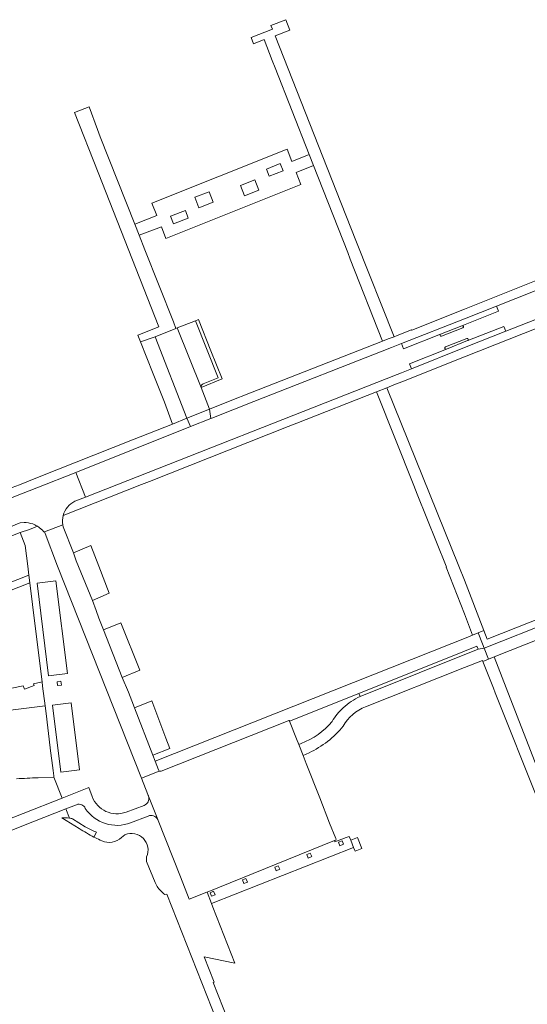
# Model space of a CAD drawing. Extents: x 152048 to 156914, y 461460 to 468786.
# Tile 110 of 256: x 154883 to 155017, y 464385 to 464644. Entities that reach past the tile are written whole.
import ezdxf

# ---------------------------------------------------------------- set-up
doc = ezdxf.new("R2010")
doc.units = 0
doc.header["$LTSCALE"] = 0.75
for name, color, linetype, lineweight in [('B-RO-VH-VERHARDING_ASFALT-GV', 251, 'CONTINUOUS', 18), ('B-RO-VH-VERHARDING_BEDRIJFSVLOERPLAAT-GV', 251, 'CONTINUOUS', 18), ('B-RO-VH-VERHARDING_BETONSTRAATSTEEN-GV', 251, 'CONTINUOUS', 18), ('B-RO-VH-VERHARDING_TEGEL-GV', 251, 'CONTINUOUS', 18)]:
    doc.layers.add(name, color=color, linetype=linetype, lineweight=lineweight)

msp = doc.modelspace()

# ---------------------------------------------------------------- linework, layer by layer
at = {"layer": 'B-RO-VH-VERHARDING_ASFALT-GV'}
for points in [[(155000.882, 464559.416), (155010.385, 464563.103), (155010.894, 464561.813), (155029.084, 464568.99), (155050.226, 464577.408), (155051.148, 464577.789), (155051.689, 464577.933), (155054.692, 464579.121), (155083.897, 464590.676), (155100.174, 464597.167), (155105.857, 464599.396), (155107.305, 464599.964), (155104.693, 464606.54), (155008.491, 464568.472), (155009.033, 464567.098), (154999.356, 464563.281)], [(154993.747, 464561.066), (154984.027, 464557.233), (154983.479, 464558.622), (154980.836, 464557.582), (154944.581, 464543.316), (154933.523, 464538.965), (154933.305, 464538.879), (154927.914, 464536.761), (154897.685, 464524.702), (154900.255, 464518.198), (154982.284, 464550.436), (154983.439, 464550.897), (154986.066, 464551.947), (154985.552, 464553.236), (154995.306, 464557.156)], [(154999.585, 464562.721), (154993.994, 464560.512)], [(154995.053, 464557.726), (155000.657, 464559.924)], [(154897.48, 464517.107), (154900.255, 464518.198), (154897.685, 464524.702), (154887.497, 464520.638), (154881.83, 464518.401), (154877.637, 464516.746), (154880.055, 464510.221), (154882.803, 464511.321), (154883.028, 464511.41)], [(154883.028, 464511.41), (154884.105, 464511.481), (154884.612, 464511.472), (154885.217, 464511.409), (154885.812, 464511.289), (154886.394, 464511.116), (154886.959, 464510.885), (154887.23, 464510.752), (154887.617, 464510.534), (154888.088, 464510.214), (154888.634, 464509.761), (154888.919, 464509.476), (154889.19, 464509.174), (154889.288, 464509.044), (154889.432, 464509.098), (154894.263, 464510.913)], [(154894.016, 464433.817), (154898.611, 464430.963)], [(154900.208, 464431.465), (154896.86, 464433.573)], [(154902.497, 464428.756), (154903.18, 464430.004), (154902.975, 464430.117)]]:
    msp.add_lwpolyline(points, dxfattribs=at)
for points in [[(154999.356, 464563.281), (155009.033, 464567.098), (155008.491, 464568.472), (155000, 464565.123), (154983.479, 464558.622), (154984.027, 464557.233), (154993.747, 464561.066), (154999.355, 464563.28)], [(155010.894, 464561.813), (155010.385, 464563.103), (155000.882, 464559.416), (155000.873, 464559.412), (154995.306, 464557.156), (154985.552, 464553.236), (154986.066, 464551.947), (155000, 464557.512)]]:
    msp.add_lwpolyline(points, close=True, dxfattribs=at)
for points in [[(154999.356, 464563.281, -0.983105), (154999.585, 464562.721)], [(154993.994, 464560.512, -0.9623376), (154993.747, 464561.066)], [(155000.657, 464559.924, -1.0217468), (155000.882, 464559.416)], [(154995.306, 464557.156, -0.9633669), (154995.053, 464557.726)], [(154894.384, 464513.342, -0.2222469), (154897.48, 464517.107)], [(154894.263, 464510.913, -0.1082729), (154894.384, 464513.342)], [(154896.048, 464433.748, 0.0634779), (154894.016, 464433.817)], [(154896.86, 464433.573, 0.0257287), (154896.048, 464433.748)], [(154898.611, 464430.963, 0.0192343), (154902.497, 464428.756)], [(154902.975, 464430.117, -0.0541996), (154900.208, 464431.465)]]:
    msp.add_lwpolyline(points, format="xyb", dxfattribs=at)
at = {"layer": 'B-RO-VH-VERHARDING_BEDRIJFSVLOERPLAAT-GV'}
msp.add_lwpolyline([(154970.856, 464426.027), (154971.259, 464425.028), (154972.997, 464425.703), (154971.877, 464428.656), (154970.087, 464427.933)], close=True, dxfattribs=at)
at = {"layer": 'B-RO-VH-VERHARDING_BETONSTRAATSTEEN-GV'}
for points in [[(154931.207, 464547.996), (154935.154, 464549.613), (154929.221, 464564.614), (154924.425, 464562.715)], [(154924.425, 464562.715), (154930.747, 464547.057)], [(154919.471, 464446.416), (154918.568, 464448.742), (154917.981, 464450.263), (154913.148, 464462.776), (154912.451, 464464.578), (154911.604, 464466.88), (154909.96, 464470.733), (154905.03, 464483.297), (154903.784, 464486.349), (154903.054, 464488.394), (154902.14, 464490.954), (154897.839, 464501.409), (154897.09, 464503.533), (154894.372, 464510.408), (154894.263, 464510.913), (154889.432, 464509.098), (154889.616, 464508.606), (154892.889, 464500), (154914.965, 464444.25), (154919.697, 464446.125)], [(154953.651, 464459.331), (154920.171, 464446.107)], [(154966.147, 464428.345), (154964.543, 464432.426), (154961.945, 464439.04), (154958.385, 464448.1), (154957.526, 464450.226), (154956.391, 464453.109), (154955.831, 464454.6), (154953.993, 464459.278)], [(154919.714, 464446.115), (154919.697, 464446.125), (154914.965, 464444.25), (154916.654, 464439.984), (154916.771, 464439.679)], [(154916.84, 464439.492), (154919.277, 464433.378), (154919.387, 464433.141), (154925.232, 464418.283), (154927.599, 464412.4), (154932.177, 464414.232), (154932.297, 464414.28), (154965.822, 464427.806), (154966.049, 464427.897)]]:
    msp.add_lwpolyline(points, dxfattribs=at)
for points in [[(154918.587, 464560.401), (154926.982, 464538.984), (154932.918, 464541.371), (154930.755, 464547.028), (154930.747, 464547.057), (154924.425, 464562.715), (154924.07, 464562.574)], [(154897.09, 464503.533), (154897.839, 464501.409), (154902.14, 464490.954), (154906.494, 464492.95), (154903.779, 464500), (154901.642, 464505.425)], [(154892.492, 464496.125), (154887.57, 464495.523), (154890.55, 464471.178), (154895.52, 464471.79)], [(154909.96, 464470.733), (154914.563, 464472.679), (154909.582, 464485.093), (154905.03, 464483.297)], [(154913.148, 464462.776), (154917.981, 464450.263), (154922.432, 464452.058), (154921.426, 464454.729), (154917.701, 464464.622)], [(154891.541, 464463.454), (154893.732, 464445.782), (154898.654, 464446.413), (154896.475, 464464.066)]]:
    msp.add_lwpolyline(points, close=True, dxfattribs=at)
for points in [[(154930.747, 464547.057, -0.3751031), (154931.207, 464547.996)], [(154953.895, 464459.376, 0.3154272), (154953.651, 464459.331)], [(154953.993, 464459.278, 0.1632653), (154953.895, 464459.376)], [(154919.697, 464446.125, -0.191622), (154919.471, 464446.416)], [(154920.171, 464446.107, -0.2012899), (154919.714, 464446.115)], [(154916.771, 464439.679, -0.025271), (154916.84, 464439.492)], [(154966.196, 464428.045, 0.2898888), (154966.147, 464428.345)], [(154966.049, 464427.897, 0.18643), (154966.196, 464428.045)]]:
    msp.add_lwpolyline(points, format="xyb", dxfattribs=at)
at = {"layer": 'B-RO-VH-VERHARDING_TEGEL-GV'}
for points in [[(154952.988, 464643.805), (154949.096, 464642.262), (154949.466, 464641.33), (154943.876, 464639.112), (154944.509, 464637.485), (154947.272, 464638.557), (154949.417, 464633.076), (154950.166, 464631.162), (154959.11, 464608.307), (154960.29, 464605.427), (154969.286, 464582.543), (154969.969, 464580.807), (154978.454, 464559.223), (154979.968, 464559.814), (154981.484, 464560.405), (154971.642, 464585.286), (154968.838, 464592.374), (154962.771, 464607.71), (154950.185, 464639.528), (154954.078, 464641.072)], [(154914.745, 464559.005), (154918.587, 464560.401), (154924.07, 464562.574), (154923.392, 464564.291), (154915.896, 464583.26), (154914.385, 464587.085), (154913.235, 464589.968), (154904.153, 464612.958), (154903.445, 464614.919), (154901.245, 464620.889), (154897.328, 464619.405), (154903.596, 464603.629), (154919.587, 464563.022), (154914.025, 464560.81)], [(154917.767, 464595.571), (154919.029, 464592.298), (154913.235, 464589.968), (154914.385, 464587.085), (154920.245, 464589.312), (154921.42, 464586.267), (154956.956, 464600.401), (154955.714, 464603.581), (154960.29, 464605.427), (154959.11, 464608.307), (154954.564, 464606.493), (154953.322, 464609.761)], [(154947.9, 464604.512), (154951.524, 464605.965), (154952.286, 464604.065), (154948.661, 464602.613)], [(154945.914, 464598.961), (154942.111, 464597.478), (154941.055, 464600.183), (154944.859, 464601.667)], [(154933.9, 464595.818), (154930.067, 464594.334), (154929.008, 464597.068), (154932.841, 464598.552)], [(154923.391, 464590.121), (154922.644, 464592.097), (154926.566, 464593.582), (154927.314, 464591.606)], [(154926.982, 464538.984), (154918.587, 464560.401), (154914.745, 464559.005), (154918.086, 464550.59), (154921.034, 464543.152), (154923.213, 464537.368)], [(154987.622, 464518.962), (154995.18, 464500), (154995.284, 464499.743), (154995.221, 464499.719), (154996.16, 464497.343), (155000, 464487.487), (155002.182, 464481.886), (155003.621, 464482.454), (155005.15, 464483.058), (155000, 464496.367), (154998.528, 464500), (154979.62, 464546.95), (154976.9, 464545.862), (154986.722, 464521.219)], [(154932.918, 464541.371), (154926.982, 464538.984), (154927.914, 464536.761), (154933.305, 464538.879)], [(155044.183, 464495.895), (155006.032, 464480.774), (155005.15, 464483.058), (155003.621, 464482.454), (155004.759, 464479.574), (155005.202, 464478.452), (155059.688, 464500), (155132.039, 464528.63), (155133.523, 464529.217), (155134.334, 464531.155), (155134.175, 464531.569), (155131.246, 464530.409), (155084.389, 464511.857), (155080.794, 464510.425), (155076.313, 464508.652), (155049.066, 464497.868), (155047.114, 464497.095), (155047.133, 464497.047)], [(155005.202, 464478.452), (155006.346, 464475.556), (155007.819, 464476.139), (155045.795, 464491.18), (155048.679, 464492.302), (155068.162, 464500), (155082.638, 464505.726), (155086.05, 464507.082), (155133.195, 464525.677), (155132.039, 464528.63), (155059.688, 464500)], [(154892.492, 464496.125), (154895.52, 464471.79), (154890.55, 464471.178), (154887.57, 464495.523)], [(154972.203, 464466.558), (154972.535, 464465.727), (155003.611, 464478.151), (155003.279, 464478.982), (155000, 464477.671)], [(155010.987, 464467.998), (155007.819, 464476.139), (155006.346, 464475.556), (155004.873, 464474.973), (155007.691, 464467.883), (155008.155, 464466.714), (155019.601, 464437.912), (155037.65, 464392.011), (155040.442, 464393.18), (155027.815, 464424.652), (155026.706, 464427.598)], [(154892.815, 464469.609), (154893.808, 464469.72), (154893.919, 464468.726), (154892.926, 464468.615)], [(154891.541, 464463.454), (154896.475, 464464.066), (154898.654, 464446.413), (154893.732, 464445.782)], [(154968.913, 464428.634), (154965.932, 464427.514), (154965.822, 464427.806), (154932.297, 464414.28), (154933.469, 464411.265), (154970.856, 464426.027), (154970.087, 464427.933), (154969.687, 464428.925)], [(154967.257, 464426.449), (154966.871, 464427.372), (154967.794, 464427.758), (154968.18, 464426.835)], [(154958.897, 464423.207), (154958.511, 464424.13), (154959.434, 464424.516), (154959.82, 464423.593)], [(154950.466, 464419.878), (154950.08, 464420.801), (154951.003, 464421.187), (154951.389, 464420.264)], [(154941.965, 464416.531), (154941.579, 464417.454), (154942.502, 464417.84), (154942.888, 464416.917)], [(154933.442, 464413.176), (154933.056, 464414.099), (154933.979, 464414.485), (154934.365, 464413.562)]]:
    msp.add_lwpolyline(points, close=True, dxfattribs=at)
for points in [[(155106.853, 464609.992), (155103.82, 464608.76), (155100.723, 464607.604), (155095.095, 464605.231), (155059.535, 464591.279), (155054.638, 464589.37), (155051.894, 464588.406), (155047.576, 464586.67), (155047.251, 464586.539), (155026.778, 464578.302), (155000, 464567.647), (154986.18, 464562.131), (154986.12, 464562.22), (154982.337, 464560.739), (154981.484, 464560.405), (154979.968, 464559.814), (154978.454, 464559.223), (154943.688, 464545.591), (154938.38, 464543.51), (154932.918, 464541.371), (154933.305, 464538.879), (154933.523, 464538.965), (154944.581, 464543.316)], [(155119.833, 464605.855), (155117.486, 464604.643), (155113.614, 464602.645), (155107.305, 464599.964), (155095.817, 464592.89), (155067.91, 464581.885), (155054.692, 464579.121), (155051.689, 464577.933), (155051.148, 464577.789), (155050.226, 464577.408), (155029.084, 464568.99), (155010.894, 464561.813), (155000, 464557.512), (154986.066, 464551.947), (154983.439, 464550.897), (154982.284, 464550.436), (154900.255, 464518.198), (154897.48, 464517.107)], [(154944.581, 464543.316), (154980.836, 464557.582), (154983.479, 464558.622), (155000, 464565.123), (155008.491, 464568.472), (155104.693, 464606.54)], [(154979.62, 464546.95), (154981.483, 464547.694), (154984.257, 464548.805), (154985.757, 464549.402), (155000, 464555.092), (155027.355, 464565.93), (155045.977, 464573.246), (155050.501, 464575.023), (155052.674, 464575.877), (155055.537, 464577.01), (155068.311, 464579.655), (155068.755, 464579.747), (155098.523, 464591.086), (155099.884, 464591.604), (155099.805, 464591.798)], [(154930.747, 464547.057), (154930.755, 464547.028), (154936.206, 464549.284), (154933.264, 464556.714), (154930.001, 464564.924), (154929.221, 464564.614), (154935.154, 464549.613), (154931.207, 464547.996)], [(154999.356, 464563.281), (154999.355, 464563.28), (154993.747, 464561.066)], [(154993.994, 464560.512), (154999.585, 464562.721)], [(155000.657, 464559.924), (154995.053, 464557.726)], [(154995.306, 464557.156), (155000.873, 464559.412), (155000.882, 464559.416)], [(154894.384, 464513.342), (154914.975, 464521.47), (154917.149, 464522.329), (154953.625, 464536.745), (154955.864, 464537.62), (154976.9, 464545.862), (154979.62, 464546.95)], [(154923.213, 464537.368), (154912.612, 464533.301), (154887.637, 464523.373), (154882.847, 464521.429), (154880.928, 464520.69), (154878.961, 464519.935), (154829.33, 464500.467), (154820.048, 464496.657), (154791.885, 464491.757)], [(154820.753, 464494.427), (154826.742, 464496.696), (154827.44, 464496.97), (154834.998, 464500), (154837.456, 464500.983), (154839.809, 464501.883), (154845.715, 464504.145), (154877.637, 464516.746), (154881.83, 464518.401), (154887.497, 464520.638), (154897.685, 464524.702), (154927.914, 464536.761), (154926.982, 464538.984), (154923.213, 464537.368)], [(154843.298, 464493.215), (154860.542, 464500), (154883.068, 464508.863), (154885.479, 464509.707), (154887.617, 464510.534), (154887.23, 464510.752), (154886.959, 464510.885), (154886.394, 464511.116), (154885.812, 464511.289), (154885.217, 464511.409), (154884.612, 464511.472), (154884.105, 464511.481), (154883.028, 464511.41), (154882.803, 464511.321), (154880.055, 464510.221), (154856.655, 464500.849), (154854.398, 464500), (154843.946, 464496.067)], [(154916.771, 464439.679), (154916.654, 464439.984), (154914.965, 464444.25), (154892.889, 464500), (154889.616, 464508.606), (154889.432, 464509.098), (154889.288, 464509.044), (154889.19, 464509.174), (154888.919, 464509.476), (154888.634, 464509.761), (154888.088, 464510.214), (154887.617, 464510.534), (154885.479, 464509.707), (154883.068, 464508.863), (154884.424, 464505.461), (154885.052, 464500), (154885.324, 464497.639), (154885.608, 464495.651), (154887.009, 464484.265), (154888.84, 464469.559), (154888.976, 464468.468), (154889.632, 464463.244), (154889.876, 464461.265), (154890.992, 464452.181), (154890.985, 464452.18), (154890.994, 464452.106), (154891.733, 464446.225), (154891.902, 464444.833), (154891.914, 464444.506), (154894.087, 464438.984), (154901.111, 464441.747), (154902.017, 464439.376)], [(154840.547, 464468.017), (154841.842, 464462.465), (154843.907, 464462.721), (154843.537, 464465.754), (154845.387, 464466.519), (154845.397, 464466.438), (154845.497, 464466.476), (154849.022, 464467.825), (154845.415, 464476.974), (154844.987, 464476.805), (154844.871, 464477.099), (154845.356, 464477.286), (154844.959, 464478.32), (154844.538, 464479.509), (154885.608, 464495.651), (154885.324, 464497.639), (154842.932, 464480.986), (154839.614, 464489.573), (154837.686, 464488.779), (154845.037, 464470.233), (154840.863, 464468.514)], [(154953.993, 464459.278), (154972.203, 464466.558), (155000, 464477.671), (155003.279, 464478.982), (155003.611, 464478.151), (155005.202, 464478.452), (155004.759, 464479.574), (155003.621, 464482.454), (155002.182, 464481.886), (155000, 464481.018), (154996.693, 464479.707), (154918.568, 464448.742)], [(155004.873, 464474.973), (155006.346, 464475.556), (155005.202, 464478.452), (155003.611, 464478.151), (154972.535, 464465.727)], [(154973.988, 464463.053), (155000, 464473.337), (155004.773, 464475.224), (155004.873, 464474.973)], [(154844.523, 464457.674), (154889.632, 464463.244), (154888.976, 464468.468), (154888.84, 464469.559), (154886.544, 464469.091), (154886.721, 464468.64), (154884.204, 464467.65), (154883.852, 464468.546), (154880.857, 464467.915)], [(154920.171, 464446.107), (154953.651, 464459.331)], [(154957.053, 464453.363), (154956.391, 464453.109), (154957.526, 464450.226), (154959.109, 464450.915)], [(154918.568, 464448.742), (154919.471, 464446.416)], [(154832.987, 464415.719), (154833.263, 464414.983), (154873.509, 464430.89), (154894.087, 464438.984), (154891.914, 464444.506), (154887.769, 464444.34)], [(154919.697, 464446.125), (154919.714, 464446.115)], [(154902.017, 464439.376), (154901.111, 464441.747), (154894.087, 464438.984), (154873.509, 464430.89), (154833.263, 464414.983), (154821.78, 464410.444)], [(154919.277, 464433.378), (154916.84, 464439.492)], [(154822.56, 464407.47), (154822.924, 464407.614), (154874.534, 464428.033), (154883.482, 464431.601), (154895.117, 464436.162), (154897.93, 464437.265)], [(154897.93, 464437.265), (154895.117, 464436.162), (154896.048, 464433.748)], [(154915.674, 464437.082), (154910.957, 464435.295)], [(154910.957, 464435.295), (154915.674, 464437.082)], [(154896.86, 464433.573), (154900.208, 464431.465)], [(154912.146, 464432.5), (154916.743, 464434.277)], [(154916.743, 464434.277), (154912.146, 464432.5)], [(154941.794, 464370.48), (154933.895, 464390.471), (154934.14, 464390.568), (154931.508, 464397.249), (154939.579, 464395.552), (154933.826, 464410.342), (154933.464, 464411.263), (154933.469, 464411.265), (154932.297, 464414.28), (154932.177, 464414.232), (154927.599, 464412.4), (154925.232, 464418.283), (154919.387, 464433.141), (154919.277, 464433.378)], [(154902.975, 464430.117), (154903.18, 464430.004), (154902.497, 464428.756)], [(154909.721, 464428.609), (154910.661, 464429.36)], [(154904.086, 464427.964), (154904.573, 464427.743)], [(154916.335, 464423.518), (154916.354, 464422.303), (154918.614, 464416.758)], [(154920.386, 464414.338), (154920.659, 464414.097), (154920.925, 464413.847), (154921.182, 464413.59), (154921.646, 464413.679), (154940.093, 464367.022)]]:
    msp.add_lwpolyline(points, dxfattribs=at)
for points in [[(154999.585, 464562.721, 0.983105), (154999.356, 464563.281)], [(154993.747, 464561.066, 0.9623376), (154993.994, 464560.512)], [(155000.882, 464559.416, 1.0217468), (155000.657, 464559.924)], [(154995.053, 464557.726, 0.9633669), (154995.306, 464557.156)], [(154931.207, 464547.996, 0.3751031), (154930.747, 464547.057)], [(154897.48, 464517.107, 0.2222469), (154894.384, 464513.342)], [(154972.535, 464465.727, 0.0385669), (154970.222, 464464.414)], [(154968.132, 464462.769, 0.0384132), (154966.53, 464461.064)], [(154968.127, 464457.92, -0.1759137), (154973.988, 464463.053)], [(154970.222, 464464.414, 0.0377573), (154968.132, 464462.769)], [(154966.53, 464461.064, 0.0375223), (154965.202, 464459.142)], [(154953.651, 464459.331, -0.3154272), (154953.895, 464459.376)], [(154953.895, 464459.376, -0.1632653), (154953.993, 464459.278)], [(154965.202, 464459.142, -0.1250668), (154957.053, 464453.363)], [(154959.109, 464450.915, 0.1116539), (154968.127, 464457.92)], [(154887.769, 464444.34, 0.0070164), (154882.067, 464444.078)], [(154919.471, 464446.416, 0.191622), (154919.697, 464446.125)], [(154919.714, 464446.115, 0.2012899), (154920.171, 464446.107)], [(154910.957, 464435.295, -0.4099964), (154902.017, 464439.376)], [(154902.017, 464439.376, 0.4099964), (154910.957, 464435.295)], [(154916.84, 464439.492, -0.3982647), (154915.674, 464437.082)], [(154915.674, 464437.082, 0.3982647), (154916.84, 464439.492)], [(154916.84, 464439.492, 0.025271), (154916.771, 464439.679)], [(154897.93, 464437.265, -0.4127204), (154900.218, 464436.283)], [(154900.218, 464436.283, 0.4127204), (154897.93, 464437.265)], [(154900.218, 464436.283, 0.3521878), (154912.146, 464432.5)], [(154912.146, 464432.5, -0.3521878), (154900.218, 464436.283)], [(154896.048, 464433.748, -0.0257287), (154896.86, 464433.573)], [(154916.743, 464434.277, -0.3800753), (154919.277, 464433.378)], [(154919.277, 464433.378, 0.3800753), (154916.743, 464434.277)], [(154900.208, 464431.465, 0.0541996), (154902.975, 464430.117)], [(154902.497, 464428.756, 0.0073054), (154904.086, 464427.964)], [(154904.573, 464427.743, 0.306922), (154909.721, 464428.609)], [(154910.661, 464429.36, -0.6854796), (154916.335, 464423.518)], [(154918.614, 464416.758, 0.1231001), (154920.386, 464414.338)]]:
    msp.add_lwpolyline(points, format="xyb", dxfattribs=at)

doc.saveas('drawing.dxf')
